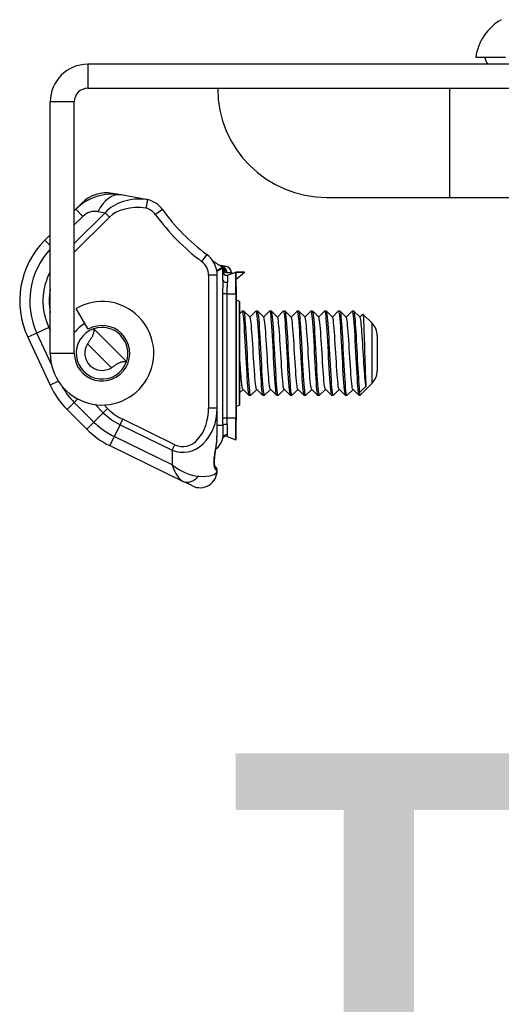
# Model space of a CAD drawing. Header units: inches. Extents: x 0 to 160, y -11 to 104.
# Tile 59 of 121: x 26.08 to 27.67, y 93.74 to 97. Entities that reach past the tile are written whole.
import ezdxf

# ---------------------------------------------------------------- set-up
doc = ezdxf.new("R2010")
doc.units = ezdxf.units.IN
doc.header["$LTSCALE"] = 9.614827
doc.header["$MEASUREMENT"] = 0
for name, color, linetype, lineweight in [('Symbols(ANSI)', 7, 'Continuous', 25), ('Visible Edges(ANSI)', 7, 'Continuous', 25), ('Visible Tangent Edges(ANSI)', 7, 'Continuous', 25)]:
    doc.layers.add(name, color=color, linetype=linetype, lineweight=lineweight)
doc.styles.add('Dimension-ANSI', font='arialbd.ttf')

# ---------------------------------------------------------------- blocks, each defined once
blk = doc.blocks.new('Datum Identifier21')
at = {"layer": 'Symbols(ANSI)', "color": 7, "linetype": 'Continuous', "lineweight": 25}
for p, q in [((2.9532, 9.96653), (2.9532, 10.06496)), ((2.9532, 9.96653), (2.9532, 10.02232)), ((2.9532, 10.02232), (2.9532, 9.83826))]:
    blk.add_line(p, q, dxfattribs=at)
at = {"layer": 'Symbols(ANSI)', "color": 7, "insert": (2.78468, 9.71424), "char_height": 0.12, "attachment_point": 7, "style": 'Dimension-ANSI'}
blk.add_mtext('TOP', dxfattribs=at)

msp = doc.modelspace()

# ---------------------------------------------------------------- linework, layer by layer
at = {"layer": 'Visible Edges(ANSI)'}
for p, q in [((27.686, 96.8751), (27.5876, 96.8751)), ((30.4863, 96.8524), (26.3029, 96.8524)), ((26.3029, 96.7728), (30.4863, 96.7728)), ((27.5008, 96.7728), (29.5802, 96.7728)), ((26.1785, 95.8958), (26.1785, 96.728)), ((26.258, 95.8958), (26.258, 96.728)), ((26.4132, 96.4198), (26.384, 96.4249)), ((26.4957, 96.4052), (26.4132, 96.4198)), ((27.0945, 96.4113), (27.5008, 96.4113)), ((27.5008, 96.4113), (29.5802, 96.4113)), ((26.2838, 96.3933), (26.2628, 96.3723)), ((26.2628, 96.3723), (26.258, 96.3676)), ((26.1785, 96.288), (26.1606, 96.2701)), ((26.7604, 96.1829), (26.7441, 96.1858)), ((26.7491, 96.1804), (26.7491, 96.1804)), ((26.7497, 96.1799), (26.7504, 96.1781)), ((26.7504, 96.1379), (26.7504, 96.1781)), ((26.7313, 95.7145), (26.7313, 96.1541)), ((26.7657, 96.1544), (26.7929, 96.1643)), ((26.7937, 96.1643), (26.7931, 96.1643)), ((26.8208, 96.1643), (26.7937, 96.1643)), ((26.7937, 96.0919), (26.7937, 96.1637)), ((26.8219, 96.1633), (26.7937, 96.1396)), ((26.8216, 96.1643), (26.8208, 96.1643)), ((26.7944, 96.117), (26.7937, 96.1171)), ((26.7949, 95.6752), (26.7949, 96.1164)), ((26.7937, 96.0919), (26.7937, 95.6819)), ((26.8055, 96.0673), (26.7949, 96.0718)), ((26.8059, 95.7248), (26.8059, 96.0668)), ((26.3039, 95.9753), (26.2642, 96.0442)), ((26.8059, 96.0276), (26.8134, 96.0351)), ((26.8195, 96.0353), (26.8138, 96.0353)), ((26.8199, 96.0351), (26.8399, 96.0151)), ((26.8394, 96.0156), (26.859, 96.0351)), ((26.865, 96.0353), (26.8594, 96.0353)), ((26.8654, 96.0351), (26.8854, 96.0151)), ((26.885, 96.0156), (26.9045, 96.0351)), ((26.9106, 96.0353), (26.9049, 96.0353)), ((26.911, 96.0351), (26.931, 96.0151)), ((26.9305, 96.0156), (26.9501, 96.0351)), ((26.9561, 96.0353), (26.9504, 96.0353)), ((26.9565, 96.0351), (26.9765, 96.0151)), ((26.9761, 96.0156), (26.9956, 96.0351)), ((27.0017, 96.0353), (26.996, 96.0353)), ((27.0021, 96.0351), (27.022, 96.0151)), ((27.0216, 96.0156), (27.0412, 96.0351)), ((27.0472, 96.0353), (27.0415, 96.0353)), ((27.0476, 96.0351), (27.0676, 96.0151)), ((27.0672, 96.0156), (27.0867, 96.0351)), ((27.0928, 96.0353), (27.0871, 96.0353)), ((27.0931, 96.0351), (27.1131, 96.0151)), ((27.1127, 96.0156), (27.1322, 96.0351)), ((27.1383, 96.0353), (27.1326, 96.0353)), ((27.1387, 96.0351), (27.1587, 96.0151)), ((27.1582, 96.0156), (27.1778, 96.0351)), ((27.1839, 96.0353), (27.1782, 96.0353)), ((27.1842, 96.0351), (27.2042, 96.0151)), ((27.2038, 96.0156), (27.2136, 96.0253)), ((27.2441, 95.995), (27.2138, 96.0253)), ((26.3223, 95.9766), (26.322, 95.9765)), ((27.2607, 95.9548), (27.2607, 95.8368)), ((26.1039, 95.9486), (26.1777, 95.7903)), ((26.4306, 95.8679), (26.4307, 95.8683)), ((27.2441, 95.7966), (27.2038, 95.7563)), ((26.8167, 95.776), (26.8059, 95.7653)), ((26.8362, 95.7565), (26.8162, 95.7765)), ((26.8423, 95.7563), (26.8366, 95.7563)), ((26.8622, 95.776), (26.8427, 95.7565)), ((26.8817, 95.7565), (26.8618, 95.7765)), ((26.8878, 95.7563), (26.8821, 95.7563)), ((26.9077, 95.776), (26.8882, 95.7565)), ((26.9273, 95.7565), (26.9073, 95.7765)), ((26.9334, 95.7563), (26.9277, 95.7563)), ((26.9533, 95.776), (26.9337, 95.7565)), ((26.9728, 95.7565), (26.9529, 95.7765)), ((26.9789, 95.7563), (26.9732, 95.7563)), ((26.9988, 95.776), (26.9793, 95.7565)), ((27.0184, 95.7565), (26.9984, 95.7765)), ((27.0245, 95.7563), (27.0188, 95.7563)), ((27.0444, 95.776), (27.0248, 95.7565)), ((27.0639, 95.7565), (27.0439, 95.7765)), ((27.07, 95.7563), (27.0643, 95.7563)), ((27.0899, 95.776), (27.0704, 95.7565)), ((27.1095, 95.7565), (27.0895, 95.7765)), ((27.1155, 95.7563), (27.1098, 95.7563)), ((27.1355, 95.776), (27.1159, 95.7565)), ((27.155, 95.7565), (27.135, 95.7765)), ((27.1611, 95.7563), (27.1554, 95.7563)), ((27.181, 95.776), (27.1615, 95.7565)), ((27.2006, 95.7565), (27.1806, 95.7765)), ((27.2038, 95.7563), (27.2009, 95.7563)), ((27.2237, 95.7852), (27.2038, 95.7667)), ((27.2038, 95.7563), (27.2038, 95.7667)), ((26.8055, 95.7243), (26.7949, 95.7198)), ((26.2344, 95.7094), (26.2993, 95.6445)), ((26.7313, 95.6354), (26.7313, 95.7145)), ((26.7937, 95.61), (26.7937, 95.6819)), ((26.7944, 95.6747), (26.7937, 95.6745)), ((26.7298, 95.6089), (26.7313, 95.6354)), ((26.7639, 95.6201), (26.7929, 95.6095)), ((26.3758, 95.5899), (26.6183, 95.4716)), ((26.7236, 95.5221), (26.7271, 95.5185)), ((26.7313, 95.5076), (26.7313, 95.5085)), ((26.6494, 95.4564), (26.6183, 95.4716))]:
    msp.add_line(p, q, dxfattribs=at)
at = {"layer": 'Visible Edges(ANSI)', "flags": 128}
for points in [[(26.5007, 96.4042), (26.5007, 96.404), (26.5006, 96.4038), (26.5006, 96.4034), (26.5005, 96.403), (26.5004, 96.4024), (26.5003, 96.4017), (26.5001, 96.4009), (26.4999, 96.4), (26.4998, 96.399), (26.4995, 96.398), (26.4993, 96.3968), (26.4991, 96.3956), (26.4988, 96.3942), (26.4986, 96.3928), (26.4983, 96.3914), (26.498, 96.3898), (26.4977, 96.3883), (26.4974, 96.3866), (26.4971, 96.3849), (26.4967, 96.3832), (26.4964, 96.3815), (26.496, 96.3798), (26.4957, 96.378), (26.4953, 96.3762)], [(26.5005, 96.4043), (26.5003, 96.4043), (26.5001, 96.4043), (26.4999, 96.4044), (26.4997, 96.4044), (26.4995, 96.4045), (26.4993, 96.4045), (26.4991, 96.4046), (26.4989, 96.4046), (26.4987, 96.4047), (26.4985, 96.4047), (26.4983, 96.4047), (26.4981, 96.4048), (26.4979, 96.4048), (26.4977, 96.4049), (26.4975, 96.4049), (26.4973, 96.4049), (26.4971, 96.405), (26.4969, 96.405), (26.4967, 96.405), (26.4965, 96.4051), (26.4963, 96.4051), (26.4961, 96.4052), (26.4959, 96.4052), (26.4957, 96.4052)], [(26.5005, 96.4043), (26.5005, 96.4042), (26.5005, 96.4042), (26.5005, 96.4042), (26.5006, 96.4042), (26.5006, 96.4042), (26.5006, 96.4042), (26.5006, 96.4042), (26.5006, 96.4042), (26.5006, 96.4042), (26.5006, 96.4042), (26.5007, 96.4042), (26.5007, 96.4042), (26.5007, 96.4042), (26.5007, 96.4042), (26.5007, 96.4042), (26.5007, 96.4042), (26.5007, 96.4042), (26.5007, 96.4042), (26.5007, 96.4042), (26.5007, 96.4042), (26.5007, 96.4042), (26.5007, 96.4042), (26.5007, 96.4042), (26.5007, 96.4042)], [(26.7497, 96.1799), (26.7497, 96.1799), (26.7497, 96.18), (26.7497, 96.18), (26.7496, 96.18), (26.7496, 96.18), (26.7496, 96.18), (26.7496, 96.1801), (26.7495, 96.1801), (26.7495, 96.1801), (26.7495, 96.1801), (26.7495, 96.1802), (26.7495, 96.1802), (26.7494, 96.1802), (26.7494, 96.1802), (26.7494, 96.1802), (26.7494, 96.1803), (26.7493, 96.1803), (26.7493, 96.1803), (26.7493, 96.1803), (26.7492, 96.1803), (26.7492, 96.1803), (26.7492, 96.1804), (26.7492, 96.1804), (26.7491, 96.1804)], [(26.8134, 96.0351), (26.8144, 96.0347), (26.8154, 96.0318), (26.8163, 96.0265), (26.8173, 96.0191), (26.8183, 96.0095), (26.8192, 95.998), (26.8202, 95.9847), (26.8211, 95.9697), (26.8221, 95.9533), (26.8231, 95.9359), (26.824, 95.9179), (26.825, 95.8994), (26.826, 95.8809), (26.8269, 95.8626), (26.8279, 95.845), (26.8289, 95.8282), (26.8298, 95.8127), (26.8308, 95.7987), (26.8318, 95.7864), (26.8327, 95.776), (26.8337, 95.7677), (26.8347, 95.7615), (26.8356, 95.7577), (26.8366, 95.7563)], [(26.8427, 95.7566), (26.8417, 95.757), (26.8407, 95.7599), (26.8398, 95.7651), (26.8388, 95.7725), (26.8378, 95.782), (26.8369, 95.7935), (26.8359, 95.8069), (26.8349, 95.8219), (26.834, 95.8383), (26.833, 95.8557), (26.832, 95.8738), (26.8311, 95.8922), (26.8301, 95.9107), (26.8291, 95.929), (26.8282, 95.9467), (26.8272, 95.9634), (26.8263, 95.9789), (26.8253, 95.9929), (26.8243, 96.0052), (26.8234, 96.0156), (26.8224, 96.024), (26.8214, 96.0302), (26.8205, 96.034), (26.8195, 96.0353)], [(26.8618, 95.7765), (26.8608, 95.7784), (26.8599, 95.782), (26.859, 95.7876), (26.8581, 95.7948), (26.8572, 95.8036), (26.8563, 95.8139), (26.8554, 95.8255), (26.8545, 95.8381), (26.8536, 95.8517), (26.8526, 95.866), (26.8517, 95.8808), (26.8508, 95.8958), (26.8499, 95.9108), (26.849, 95.9256), (26.8481, 95.9399), (26.8472, 95.9535), (26.8463, 95.9662), (26.8453, 95.9777), (26.8444, 95.988), (26.8435, 95.9968), (26.8426, 96.004), (26.8417, 96.0096), (26.8408, 96.0133), (26.8399, 96.0151)], [(26.859, 96.035), (26.8599, 96.0348), (26.8609, 96.032), (26.8619, 96.0268), (26.8628, 96.0192), (26.8638, 96.0095), (26.8648, 95.9978), (26.8657, 95.9845), (26.8667, 95.9696), (26.8677, 95.9533), (26.8686, 95.936), (26.8696, 95.9179), (26.8706, 95.8995), (26.8715, 95.881), (26.8725, 95.8627), (26.8734, 95.845), (26.8744, 95.8282), (26.8754, 95.8126), (26.8763, 95.7985), (26.8773, 95.7863), (26.8783, 95.776), (26.8792, 95.7677), (26.8802, 95.7617), (26.8812, 95.7579), (26.8821, 95.7565)], [(26.8882, 95.7568), (26.8872, 95.7572), (26.8863, 95.76), (26.8853, 95.765), (26.8843, 95.7723), (26.8834, 95.7818), (26.8824, 95.7934), (26.8814, 95.8069), (26.8805, 95.822), (26.8795, 95.8384), (26.8786, 95.8558), (26.8776, 95.8738), (26.8766, 95.8922), (26.8757, 95.9107), (26.8747, 95.929), (26.8737, 95.9466), (26.8728, 95.9633), (26.8718, 95.9787), (26.8708, 95.9928), (26.8699, 96.0052), (26.8689, 96.0158), (26.8679, 96.0243), (26.867, 96.0304), (26.866, 96.034), (26.865, 96.035)], [(26.9073, 95.7765), (26.9064, 95.7783), (26.9055, 95.7821), (26.9046, 95.7876), (26.9037, 95.7948), (26.9027, 95.8036), (26.9018, 95.8139), (26.9009, 95.8254), (26.9, 95.8382), (26.8991, 95.8518), (26.8982, 95.8661), (26.8973, 95.8808), (26.8964, 95.8958), (26.8954, 95.9108), (26.8945, 95.9256), (26.8936, 95.9399), (26.8927, 95.9535), (26.8918, 95.9662), (26.8909, 95.9777), (26.89, 95.988), (26.8891, 95.9968), (26.8881, 96.004), (26.8872, 96.0096), (26.8863, 96.0132), (26.8854, 96.0151)], [(26.9045, 96.0348), (26.9055, 96.0347), (26.9065, 96.0321), (26.9074, 96.0269), (26.9084, 96.0194), (26.9093, 96.0096), (26.9103, 95.9979), (26.9113, 95.9844), (26.9122, 95.9695), (26.9132, 95.9532), (26.9142, 95.936), (26.9151, 95.9179), (26.9161, 95.8995), (26.9171, 95.881), (26.918, 95.8628), (26.919, 95.8451), (26.92, 95.8283), (26.9209, 95.8127), (26.9219, 95.7985), (26.9228, 95.7861), (26.9238, 95.7758), (26.9248, 95.7676), (26.9257, 95.7617), (26.9267, 95.758), (26.9277, 95.7567)], [(26.9337, 95.757), (26.9328, 95.7572), (26.9318, 95.7598), (26.9308, 95.7648), (26.9299, 95.7721), (26.9289, 95.7818), (26.928, 95.7936), (26.927, 95.8071), (26.926, 95.8222), (26.9251, 95.8385), (26.9241, 95.8558), (26.9231, 95.8738), (26.9222, 95.8922), (26.9212, 95.9107), (26.9202, 95.9289), (26.9193, 95.9465), (26.9183, 95.9632), (26.9173, 95.9788), (26.9164, 95.9929), (26.9154, 96.0054), (26.9144, 96.016), (26.9135, 96.0243), (26.9125, 96.0302), (26.9116, 96.0337), (26.9106, 96.0348)], [(26.9529, 95.7765), (26.9519, 95.7783), (26.951, 95.7821), (26.9501, 95.7876), (26.9492, 95.7948), (26.9483, 95.8036), (26.9474, 95.8139), (26.9465, 95.8255), (26.9456, 95.8382), (26.9446, 95.8518), (26.9437, 95.866), (26.9428, 95.8808), (26.9419, 95.8958), (26.941, 95.9108), (26.9401, 95.9256), (26.9392, 95.9399), (26.9383, 95.9535), (26.9373, 95.9661), (26.9364, 95.9777), (26.9355, 95.988), (26.9346, 95.9968), (26.9337, 96.004), (26.9328, 96.0095), (26.9319, 96.0132), (26.931, 96.0151)], [(26.9501, 96.0346), (26.951, 96.0344), (26.952, 96.0318), (26.953, 96.0269), (26.9539, 96.0195), (26.9549, 96.0098), (26.9559, 95.998), (26.9568, 95.9845), (26.9578, 95.9694), (26.9587, 95.9531), (26.9597, 95.9358), (26.9607, 95.9178), (26.9616, 95.8994), (26.9626, 95.8809), (26.9636, 95.8627), (26.9645, 95.8452), (26.9655, 95.8284), (26.9665, 95.8128), (26.9674, 95.7987), (26.9684, 95.7862), (26.9694, 95.7756), (26.9703, 95.7673), (26.9713, 95.7614), (26.9723, 95.7579), (26.9732, 95.7568)], [(26.9793, 95.7569), (26.9783, 95.757), (26.9774, 95.7596), (26.9764, 95.7647), (26.9754, 95.7722), (26.9745, 95.7819), (26.9735, 95.7937), (26.9725, 95.8072), (26.9716, 95.8222), (26.9706, 95.8384), (26.9696, 95.8557), (26.9687, 95.8737), (26.9677, 95.8922), (26.9667, 95.9106), (26.9658, 95.9288), (26.9648, 95.9465), (26.9639, 95.9633), (26.9629, 95.9789), (26.9619, 95.9931), (26.961, 96.0055), (26.96, 96.0159), (26.959, 96.0241), (26.9581, 96.03), (26.9571, 96.0336), (26.9561, 96.0349)], [(26.9984, 95.7765), (26.9975, 95.7784), (26.9966, 95.7821), (26.9957, 95.7876), (26.9947, 95.7948), (26.9938, 95.8036), (26.9929, 95.8139), (26.992, 95.8255), (26.9911, 95.8382), (26.9902, 95.8517), (26.9893, 95.866), (26.9884, 95.8808), (26.9874, 95.8958), (26.9865, 95.9108), (26.9856, 95.9256), (26.9847, 95.9399), (26.9838, 95.9534), (26.9829, 95.9661), (26.982, 95.9777), (26.9811, 95.988), (26.9801, 95.9968), (26.9792, 96.004), (26.9783, 96.0095), (26.9774, 96.0132), (26.9765, 96.0151)], [(26.9956, 96.0348), (26.9966, 96.0344), (26.9975, 96.0316), (26.9985, 96.0266), (26.9995, 96.0193), (27.0004, 96.0098), (27.0014, 95.9982), (27.0024, 95.9847), (27.0033, 95.9696), (27.0043, 95.9532), (27.0053, 95.9358), (27.0062, 95.9178), (27.0072, 95.8994), (27.0082, 95.8809), (27.0091, 95.8626), (27.0101, 95.845), (27.011, 95.8283), (27.012, 95.8129), (27.013, 95.7988), (27.0139, 95.7864), (27.0149, 95.7758), (27.0159, 95.7674), (27.0168, 95.7612), (27.0178, 95.7576), (27.0188, 95.7566)], [(27.0248, 95.7566), (27.0239, 95.7568), (27.0229, 95.7596), (27.0219, 95.7648), (27.021, 95.7724), (27.02, 95.7821), (27.019, 95.7938), (27.0181, 95.8072), (27.0171, 95.8221), (27.0161, 95.8383), (27.0152, 95.8556), (27.0142, 95.8737), (27.0133, 95.8921), (27.0123, 95.9106), (27.0113, 95.9289), (27.0104, 95.9466), (27.0094, 95.9634), (27.0084, 95.979), (27.0075, 95.9931), (27.0065, 96.0054), (27.0055, 96.0157), (27.0046, 96.0239), (27.0036, 96.0299), (27.0026, 96.0337), (27.0017, 96.0351)], [(27.0439, 95.7765), (27.043, 95.7784), (27.0421, 95.7821), (27.0412, 95.7876), (27.0403, 95.7948), (27.0394, 95.8036), (27.0385, 95.8139), (27.0376, 95.8255), (27.0366, 95.8381), (27.0357, 95.8517), (27.0348, 95.866), (27.0339, 95.8808), (27.033, 95.8958), (27.0321, 95.9108), (27.0312, 95.9256), (27.0303, 95.9399), (27.0293, 95.9534), (27.0284, 95.9661), (27.0275, 95.9777), (27.0266, 95.988), (27.0257, 95.9968), (27.0248, 96.004), (27.0239, 96.0095), (27.023, 96.0133), (27.022, 96.0151)], [(27.0412, 96.035), (27.0421, 96.0346), (27.0431, 96.0317), (27.044, 96.0265), (27.045, 96.0191), (27.046, 96.0096), (27.0469, 95.9981), (27.0479, 95.9847), (27.0489, 95.9697), (27.0498, 95.9533), (27.0508, 95.9359), (27.0518, 95.9178), (27.0527, 95.8994), (27.0537, 95.8809), (27.0547, 95.8626), (27.0556, 95.8449), (27.0566, 95.8282), (27.0576, 95.8127), (27.0585, 95.7988), (27.0595, 95.7865), (27.0604, 95.776), (27.0614, 95.7676), (27.0624, 95.7614), (27.0633, 95.7576), (27.0643, 95.7563)], [(27.0704, 95.7566), (27.0694, 95.757), (27.0684, 95.7599), (27.0675, 95.7651), (27.0665, 95.7725), (27.0656, 95.782), (27.0646, 95.7935), (27.0636, 95.8069), (27.0627, 95.8219), (27.0617, 95.8383), (27.0607, 95.8557), (27.0598, 95.8738), (27.0588, 95.8922), (27.0578, 95.9107), (27.0569, 95.929), (27.0559, 95.9467), (27.0549, 95.9634), (27.054, 95.9789), (27.053, 95.9929), (27.052, 96.0051), (27.0511, 96.0156), (27.0501, 96.0239), (27.0492, 96.0301), (27.0482, 96.034), (27.0472, 96.0353)], [(27.0895, 95.7765), (27.0886, 95.7784), (27.0877, 95.782), (27.0867, 95.7876), (27.0858, 95.7948), (27.0849, 95.8036), (27.084, 95.8139), (27.0831, 95.8255), (27.0822, 95.8381), (27.0813, 95.8517), (27.0804, 95.866), (27.0794, 95.8808), (27.0785, 95.8958), (27.0776, 95.9108), (27.0767, 95.9256), (27.0758, 95.9399), (27.0749, 95.9535), (27.074, 95.9662), (27.0731, 95.9777), (27.0722, 95.988), (27.0712, 95.9968), (27.0703, 96.004), (27.0694, 96.0096), (27.0685, 96.0133), (27.0676, 96.0151)], [(27.0867, 96.0351), (27.0877, 96.0348), (27.0886, 96.032), (27.0896, 96.0267), (27.0906, 96.0191), (27.0915, 96.0094), (27.0925, 95.9979), (27.0935, 95.9845), (27.0944, 95.9696), (27.0954, 95.9533), (27.0963, 95.936), (27.0973, 95.9179), (27.0983, 95.8995), (27.0992, 95.8809), (27.1002, 95.8627), (27.1012, 95.845), (27.1021, 95.8282), (27.1031, 95.8126), (27.1041, 95.7986), (27.105, 95.7863), (27.106, 95.776), (27.107, 95.7677), (27.1079, 95.7616), (27.1089, 95.7578), (27.1098, 95.7564)], [(27.1159, 95.7568), (27.115, 95.7572), (27.114, 95.76), (27.113, 95.7651), (27.1121, 95.7724), (27.1111, 95.7819), (27.1101, 95.7934), (27.1092, 95.8069), (27.1082, 95.822), (27.1072, 95.8384), (27.1063, 95.8558), (27.1053, 95.8738), (27.1043, 95.8923), (27.1034, 95.9107), (27.1024, 95.929), (27.1015, 95.9466), (27.1005, 95.9633), (27.0995, 95.9788), (27.0986, 95.9928), (27.0976, 96.0052), (27.0966, 96.0158), (27.0957, 96.0242), (27.0947, 96.0304), (27.0937, 96.034), (27.0928, 96.0351)], [(27.135, 95.7765), (27.1341, 95.7783), (27.1332, 95.7821), (27.1323, 95.7876), (27.1314, 95.7948), (27.1305, 95.8036), (27.1296, 95.8139), (27.1286, 95.8254), (27.1277, 95.8382), (27.1268, 95.8518), (27.1259, 95.8661), (27.125, 95.8808), (27.1241, 95.8958), (27.1232, 95.9108), (27.1223, 95.9256), (27.1213, 95.9399), (27.1204, 95.9535), (27.1195, 95.9662), (27.1186, 95.9777), (27.1177, 95.988), (27.1168, 95.9968), (27.1159, 96.004), (27.115, 96.0096), (27.114, 96.0132), (27.1131, 96.0151)], [(27.1322, 96.0348), (27.1332, 96.0347), (27.1342, 96.0321), (27.1351, 96.0269), (27.1361, 96.0193), (27.1371, 96.0096), (27.138, 95.9979), (27.139, 95.9844), (27.14, 95.9695), (27.1409, 95.9532), (27.1419, 95.936), (27.1429, 95.9179), (27.1438, 95.8995), (27.1448, 95.881), (27.1457, 95.8628), (27.1467, 95.8451), (27.1477, 95.8283), (27.1486, 95.8126), (27.1496, 95.7985), (27.1506, 95.7861), (27.1515, 95.7758), (27.1525, 95.7676), (27.1535, 95.7617), (27.1544, 95.758), (27.1554, 95.7567)], [(27.1615, 95.757), (27.1605, 95.7573), (27.1595, 95.7599), (27.1586, 95.7649), (27.1576, 95.7722), (27.1566, 95.7818), (27.1557, 95.7935), (27.1547, 95.807), (27.1537, 95.8221), (27.1528, 95.8385), (27.1518, 95.8558), (27.1509, 95.8738), (27.1499, 95.8922), (27.1489, 95.9107), (27.148, 95.9289), (27.147, 95.9465), (27.146, 95.9632), (27.1451, 95.9787), (27.1441, 95.9929), (27.1431, 96.0054), (27.1422, 96.0159), (27.1412, 96.0243), (27.1402, 96.0303), (27.1393, 96.0338), (27.1383, 96.0349)], [(27.1806, 95.7765), (27.1797, 95.7783), (27.1787, 95.7821), (27.1778, 95.7876), (27.1769, 95.7948), (27.176, 95.8036), (27.1751, 95.8139), (27.1742, 95.8255), (27.1733, 95.8382), (27.1724, 95.8518), (27.1715, 95.866), (27.1705, 95.8808), (27.1696, 95.8958), (27.1687, 95.9108), (27.1678, 95.9256), (27.1669, 95.9399), (27.166, 95.9535), (27.1651, 95.9661), (27.1642, 95.9777), (27.1632, 95.988), (27.1623, 95.9968), (27.1614, 96.004), (27.1605, 96.0095), (27.1596, 96.0132), (27.1587, 96.0151)], [(27.1778, 96.0346), (27.1788, 96.0344), (27.1797, 96.0319), (27.1807, 96.0269), (27.1816, 96.0195), (27.1826, 96.0098), (27.1836, 95.998), (27.1845, 95.9845), (27.1855, 95.9694), (27.1865, 95.9531), (27.1874, 95.9358), (27.1884, 95.9179), (27.1894, 95.8994), (27.1903, 95.8809), (27.1913, 95.8628), (27.1923, 95.8452), (27.1932, 95.8284), (27.1942, 95.8128), (27.1952, 95.7986), (27.1961, 95.7861), (27.1971, 95.7756), (27.198, 95.7673), (27.199, 95.7614), (27.2, 95.7578), (27.2009, 95.7566)], [(27.2038, 95.7667), (27.203, 95.7737), (27.2022, 95.7823), (27.2013, 95.7924), (27.2005, 95.8038), (27.1997, 95.8164), (27.1988, 95.8299), (27.198, 95.8443), (27.1972, 95.8594), (27.1963, 95.875), (27.1955, 95.8909), (27.1947, 95.9069), (27.1938, 95.9226), (27.193, 95.9381), (27.1922, 95.953), (27.1913, 95.9671), (27.1905, 95.9804), (27.1897, 95.9926), (27.1888, 96.0035), (27.188, 96.013), (27.1872, 96.0208), (27.1864, 96.0269), (27.1855, 96.0313), (27.1847, 96.0339), (27.1839, 96.0348)], [(27.2237, 95.7852), (27.2229, 95.7909), (27.2221, 95.798), (27.2213, 95.8063), (27.2205, 95.8158), (27.2197, 95.8263), (27.2189, 95.8376), (27.218, 95.8496), (27.2172, 95.8622), (27.2164, 95.8753), (27.2156, 95.8886), (27.2148, 95.902), (27.214, 95.9153), (27.2132, 95.9284), (27.2124, 95.9411), (27.2115, 95.9532), (27.2107, 95.9645), (27.2099, 95.9751), (27.2091, 95.9846), (27.2083, 95.993), (27.2075, 96.0002), (27.2067, 96.006), (27.2059, 96.0105), (27.205, 96.0135), (27.2042, 96.0151)], [(27.2136, 96.0253), (27.214, 96.0249), (27.2144, 96.0229), (27.2148, 96.0192), (27.2152, 96.0139), (27.2156, 96.0072), (27.216, 95.999), (27.2164, 95.9895), (27.2169, 95.9787), (27.2173, 95.9669), (27.2177, 95.9542), (27.2181, 95.9408), (27.2185, 95.9268), (27.219, 95.9124), (27.2194, 95.8978), (27.2198, 95.8833), (27.2203, 95.869), (27.2207, 95.8551), (27.2211, 95.8418), (27.2215, 95.8294), (27.222, 95.8179), (27.2224, 95.8076), (27.2229, 95.7986), (27.2233, 95.7911), (27.2237, 95.7852)], [(26.322, 95.9765), (26.3223, 95.9746), (26.3224, 95.9727), (26.3225, 95.9708), (26.3225, 95.9688), (26.3223, 95.9669), (26.322, 95.9649), (26.3216, 95.9629), (26.3211, 95.9608), (26.3204, 95.9588), (26.3197, 95.9567), (26.3188, 95.9547), (26.3179, 95.9526), (26.3168, 95.9505), (26.3157, 95.9484), (26.3145, 95.9463), (26.3132, 95.9442), (26.3119, 95.942), (26.3106, 95.9399), (26.3092, 95.9377), (26.3078, 95.9355), (26.3064, 95.9334), (26.305, 95.9312), (26.3035, 95.929), (26.302, 95.9267)], [(26.8162, 95.7765), (26.8158, 95.7772), (26.8154, 95.7782), (26.8149, 95.7797), (26.8145, 95.7816), (26.8141, 95.7838), (26.8136, 95.7865), (26.8132, 95.7896), (26.8128, 95.793), (26.8123, 95.7968), (26.8119, 95.801), (26.8115, 95.8055), (26.8111, 95.8103), (26.8106, 95.8154), (26.8102, 95.8208), (26.8098, 95.8264), (26.8093, 95.8323), (26.8089, 95.8384), (26.8085, 95.8447), (26.808, 95.8512), (26.8076, 95.8579), (26.8072, 95.8647), (26.8067, 95.8716), (26.8063, 95.8785), (26.8059, 95.8856)], [(26.3808, 95.848), (26.383, 95.8495), (26.3853, 95.8509), (26.3874, 95.8523), (26.3896, 95.8537), (26.3918, 95.8551), (26.3939, 95.8565), (26.3961, 95.8579), (26.3982, 95.8592), (26.4003, 95.8605), (26.4024, 95.8617), (26.4045, 95.8628), (26.4066, 95.8638), (26.4087, 95.8648), (26.4108, 95.8657), (26.4128, 95.8664), (26.4149, 95.867), (26.4169, 95.8676), (26.4189, 95.868), (26.4209, 95.8682), (26.4229, 95.8684), (26.4249, 95.8685), (26.4268, 95.8684), (26.4287, 95.8682), (26.4306, 95.8679)], [(26.7298, 95.6089), (26.7277, 95.5932), (26.7253, 95.5783), (26.7232, 95.5644), (26.7218, 95.5518), (26.7213, 95.5407), (26.7217, 95.5314), (26.7228, 95.5246), (26.7234, 95.5225), (26.7238, 95.5216)]]:
    msp.add_lwpolyline(points, dxfattribs=at)
at = {"layer": 'Visible Edges(ANSI)'}
for centre, radius, start, end in [((27.7567, 96.8515), 0.1708, 119.7291, 172.0587), ((27.673, 96.8865), 0.0569, 191.537, 216.8699), ((26.3029, 96.728), 0.1244, 90, 180), ((26.3029, 96.728), 0.0448, 90, 180), ((27.0945, 96.7728), 0.3615, 180, 270), ((26.3836, 96.2516), 0.1708, 80, 135), ((26.3643, 96.3128), 0.1139, 80, 135), ((26.4809, 96.3211), 0.0854, 35.868, 76.75), ((27.1037, 96.7714), 0.6832, 215.868, 233.4375), ((26.3619, 96.0689), 0.2847, 135, 205), ((26.6459, 96.1541), 0.0854, 0, 53.4375), ((27.1112, 96.7598), 0.6832, 234.7177, 238.0003), ((26.748, 96.2082), 0.0228, 236.6403, 260), ((26.7564, 96.1604), 0.0228, 7.7465, 80), ((26.7618, 96.1651), 0.0114, 180, 290), ((26.7903, 96.1651), 0.0114, 187.7465, 208.3344), ((26.7931, 96.1637), 0.000569, 0, 110), ((26.8216, 96.1637), 0.000569, 310, 90), ((26.7943, 96.1164), 0.000569, 0, 80), ((26.3499, 95.8958), 0.1714, 180, 120), ((26.8053, 96.0668), 0.000569, 0, 67.3194), ((26.3499, 95.8958), 0.0918, 180, 120), ((27.2038, 95.9548), 0.0569, 0, 45), ((26.3499, 95.8958), 0.0854, 109.0586, 340.9414), ((26.3499, 95.8958), 0.0854, 341.1774, 108.8226), ((26.3499, 95.8958), 0.0569, 147.1134, 302.8866), ((27.2038, 95.8368), 0.0569, 315, 0), ((26.4357, 95.9106), 0.2847, 205, 225), ((26.8053, 95.7248), 0.000569, 292.6806, 0), ((26.7943, 95.6752), 0.000569, 280, 0), ((26.5005, 95.8458), 0.2847, 225, 244), ((26.6935, 95.625), 0.0569, 303.9119, 351.4163), ((26.76, 95.6094), 0.0114, 70, 166.7969), ((26.7931, 95.61), 0.000569, 250, 0), ((26.6744, 95.5076), 0.0569, 244, 0), ((26.7171, 95.5085), 0.0142, 0, 45)]:
    msp.add_arc(centre, radius, start, end, dxfattribs=at)
at = {"layer": 'Visible Tangent Edges(ANSI)'}
for p, q in [((26.3029, 96.8524), (26.3029, 96.7728)), ((27.5008, 96.7728), (27.5008, 96.4113)), ((26.258, 96.728), (26.1785, 96.728)), ((26.3836, 96.4224), (26.384, 96.4249)), ((26.2856, 96.3915), (26.2838, 96.3933)), ((26.3599, 96.3605), (26.258, 96.2586)), ((26.258, 96.3204), (26.2864, 96.3488)), ((26.258, 96.2301), (26.3741, 96.3462)), ((26.2864, 96.3488), (26.2628, 96.3723)), ((26.3365, 96.3646), (26.3599, 96.3605)), ((26.3599, 96.3605), (26.3741, 96.3462)), ((26.5501, 96.3712), (26.527, 96.3545)), ((26.1785, 96.2522), (26.1606, 96.2701)), ((26.6968, 96.2227), (26.6798, 96.1999)), ((26.7443, 96.1856), (26.7441, 96.1858)), ((26.7596, 96.1829), (26.7443, 96.1856)), ((26.7596, 96.1829), (26.7485, 96.1829)), ((26.7504, 96.1781), (26.7504, 96.1781)), ((26.7597, 96.1829), (26.7596, 96.1829)), ((26.7604, 96.1829), (26.7597, 96.1829)), ((26.7313, 96.1541), (26.7028, 96.1541)), ((26.7028, 96.1541), (26.7028, 95.7145)), ((26.7504, 96.1671), (26.7511, 96.1666)), ((26.7511, 96.1651), (26.7504, 96.1651)), ((26.7511, 96.1666), (26.7535, 96.1651)), ((26.7511, 96.1651), (26.7511, 96.1666)), ((26.7511, 96.1651), (26.7535, 96.1651)), ((26.7535, 96.1651), (26.7579, 96.1641)), ((26.7638, 96.1635), (26.7782, 96.1635)), ((26.7657, 96.1544), (26.7657, 96.1311)), ((26.7782, 96.1635), (26.7783, 96.1635)), ((26.7783, 96.1635), (26.779, 96.1635)), ((26.7929, 96.0919), (26.7929, 96.1643)), ((26.794, 96.1633), (26.7937, 96.1633)), ((26.794, 96.1633), (26.7937, 96.163)), ((26.8212, 96.1633), (26.7937, 96.1402)), ((26.8212, 96.1633), (26.794, 96.1633)), ((26.8212, 96.1633), (26.8219, 96.1633)), ((26.7944, 95.6747), (26.7944, 96.117)), ((26.7489, 96.0919), (26.7489, 95.6819)), ((26.7639, 96.0919), (26.7489, 96.0919)), ((26.7639, 95.6819), (26.7639, 96.0919)), ((26.7639, 96.0919), (26.7929, 96.0919)), ((26.7937, 96.0919), (26.7929, 96.0919)), ((26.7929, 96.0919), (26.7929, 95.6819)), ((26.8055, 95.7243), (26.8055, 96.0673)), ((26.1737, 95.9811), (26.1785, 95.9833)), ((27.2441, 95.7966), (27.2441, 95.995)), ((26.1341, 95.9627), (26.1039, 95.9486)), ((26.1737, 95.9811), (26.1341, 95.9627)), ((26.1825, 95.8588), (26.1341, 95.9627)), ((26.1737, 95.9811), (26.1785, 95.9709)), ((26.4307, 95.8683), (26.3223, 95.9766)), ((26.302, 95.9267), (26.3808, 95.848)), ((26.1785, 95.8958), (26.258, 95.8958)), ((26.2056, 95.8033), (26.1777, 95.7903)), ((26.258, 95.7329), (26.2344, 95.7094)), ((26.2695, 95.7445), (26.258, 95.7329)), ((26.3228, 95.6681), (26.258, 95.7329)), ((26.3267, 95.726), (26.3538, 95.699)), ((26.368, 95.7132), (26.3566, 95.7246)), ((26.3538, 95.699), (26.3228, 95.6681)), ((26.3538, 95.699), (26.368, 95.7132)), ((26.7313, 95.7145), (26.7028, 95.7145)), ((26.3228, 95.6681), (26.2993, 95.6445)), ((26.4095, 95.6592), (26.3904, 95.6199)), ((26.4095, 95.6592), (26.4184, 95.6773)), ((26.4095, 95.6592), (26.5821, 95.575)), ((26.591, 95.5931), (26.4184, 95.6773)), ((26.7496, 95.6566), (26.7313, 95.6566)), ((26.7489, 95.6819), (26.7639, 95.6819)), ((26.7639, 95.6819), (26.7929, 95.6819)), ((26.7937, 95.6819), (26.7929, 95.6819)), ((26.7929, 95.6095), (26.7929, 95.6819)), ((26.3904, 95.6199), (26.3758, 95.5899)), ((26.5821, 95.5264), (26.3904, 95.6199)), ((26.5821, 95.575), (26.591, 95.5931)), ((26.7297, 95.6089), (26.7298, 95.6089)), ((26.5821, 95.575), (26.5821, 95.5264))]:
    msp.add_line(p, q, dxfattribs=at)
at = {"layer": 'Visible Tangent Edges(ANSI)', "flags": 128}
for points in [[(26.7491, 96.1804), (26.7491, 96.1804), (26.749, 96.1803), (26.7488, 96.1802), (26.7485, 96.18), (26.7482, 96.1798), (26.7478, 96.1796), (26.7473, 96.1793), (26.7468, 96.179), (26.7461, 96.1786), (26.7455, 96.1782), (26.7447, 96.1778), (26.7439, 96.1773), (26.743, 96.1768), (26.7421, 96.1763), (26.7411, 96.1757), (26.74, 96.1751), (26.7389, 96.1745), (26.7378, 96.1738), (26.7366, 96.1731), (26.7353, 96.1724), (26.734, 96.1717), (26.7327, 96.1709), (26.7313, 96.1701), (26.7299, 96.1693)], [(26.7302, 96.1676), (26.7317, 96.1683), (26.7331, 96.1691), (26.7345, 96.1698), (26.7359, 96.1705), (26.7372, 96.1712), (26.7385, 96.1719), (26.7397, 96.1725), (26.7408, 96.1731), (26.7419, 96.1737), (26.743, 96.1742), (26.744, 96.1747), (26.7449, 96.1752), (26.7457, 96.1757), (26.7465, 96.1761), (26.7472, 96.1765), (26.7479, 96.1768), (26.7485, 96.1771), (26.749, 96.1774), (26.7494, 96.1776), (26.7498, 96.1778), (26.75, 96.1779), (26.7502, 96.178), (26.7504, 96.1781), (26.7504, 96.1781)], [(26.7474, 96.1815), (26.7474, 96.1815), (26.7474, 96.1815), (26.7475, 96.1815), (26.7475, 96.1815), (26.7475, 96.1815), (26.7475, 96.1815), (26.7475, 96.1815), (26.7475, 96.1815), (26.7475, 96.1816), (26.7476, 96.1816), (26.7476, 96.1816), (26.7476, 96.1817), (26.7476, 96.1817), (26.7476, 96.1817), (26.7476, 96.1818), (26.7476, 96.1818), (26.7477, 96.1819), (26.7477, 96.1819), (26.7477, 96.182), (26.7477, 96.182), (26.7477, 96.1821), (26.7477, 96.1821), (26.7478, 96.1822), (26.7478, 96.1823)], [(26.7478, 96.1823), (26.7478, 96.1823), (26.7478, 96.1823), (26.7478, 96.1824), (26.7478, 96.1824), (26.7478, 96.1824), (26.7479, 96.1825), (26.7479, 96.1825), (26.7479, 96.1825), (26.7479, 96.1826), (26.748, 96.1826), (26.748, 96.1826), (26.748, 96.1826), (26.748, 96.1827), (26.7481, 96.1827), (26.7481, 96.1827), (26.7481, 96.1827), (26.7482, 96.1828), (26.7482, 96.1828), (26.7483, 96.1828), (26.7483, 96.1828), (26.7483, 96.1828), (26.7484, 96.1828), (26.7484, 96.1829), (26.7485, 96.1829)], [(26.7504, 96.1781), (26.7504, 96.1782), (26.7504, 96.1783), (26.7504, 96.1784), (26.7504, 96.1785), (26.7504, 96.1785), (26.7504, 96.1786), (26.7503, 96.1787), (26.7503, 96.1788), (26.7503, 96.1788), (26.7503, 96.1789), (26.7503, 96.179), (26.7502, 96.1791), (26.7502, 96.1792), (26.7502, 96.1792), (26.7501, 96.1793), (26.7501, 96.1794), (26.7501, 96.1794), (26.75, 96.1795), (26.75, 96.1796), (26.7499, 96.1797), (26.7499, 96.1797), (26.7498, 96.1798), (26.7498, 96.1798), (26.7497, 96.1799)], [(26.7579, 96.1641), (26.7582, 96.1641), (26.7584, 96.164), (26.7587, 96.164), (26.7589, 96.1639), (26.7592, 96.1639), (26.7594, 96.1638), (26.7596, 96.1638), (26.7599, 96.1638), (26.7601, 96.1637), (26.7604, 96.1637), (26.7606, 96.1637), (26.7609, 96.1637), (26.7611, 96.1636), (26.7613, 96.1636), (26.7616, 96.1636), (26.7618, 96.1636), (26.7621, 96.1636), (26.7623, 96.1636), (26.7626, 96.1635), (26.7628, 96.1635), (26.763, 96.1635), (26.7633, 96.1635), (26.7635, 96.1635), (26.7638, 96.1635)], [(26.7504, 96.1379), (26.7504, 96.1362), (26.7504, 96.1346), (26.7503, 96.1329), (26.7503, 96.1311), (26.7502, 96.1294), (26.7501, 96.1275), (26.75, 96.1257), (26.7499, 96.1238), (26.7498, 96.122), (26.7498, 96.1201), (26.7497, 96.1181), (26.7496, 96.1162), (26.7495, 96.1142), (26.7494, 96.1123), (26.7493, 96.1103), (26.7492, 96.1082), (26.7491, 96.1062), (26.7491, 96.1042), (26.749, 96.1021), (26.749, 96.1001), (26.7489, 96.098), (26.7489, 96.096), (26.7489, 96.0939), (26.7489, 96.0919)], [(26.7639, 96.0919), (26.7639, 96.0936), (26.7639, 96.0954), (26.7639, 96.0971), (26.764, 96.0989), (26.764, 96.1006), (26.7641, 96.1024), (26.7642, 96.1041), (26.7643, 96.1058), (26.7644, 96.1076), (26.7645, 96.1093), (26.7646, 96.1109), (26.7647, 96.1126), (26.7648, 96.1143), (26.7649, 96.1159), (26.765, 96.1175), (26.7651, 96.1192), (26.7652, 96.1208), (26.7653, 96.1223), (26.7654, 96.1239), (26.7655, 96.1254), (26.7656, 96.1269), (26.7656, 96.1283), (26.7657, 96.1298), (26.7657, 96.1311)], [(26.7489, 95.6819), (26.7489, 95.6808), (26.7489, 95.6798), (26.7489, 95.6787), (26.7489, 95.6776), (26.7489, 95.6766), (26.7489, 95.6755), (26.749, 95.6744), (26.749, 95.6734), (26.749, 95.6723), (26.749, 95.6712), (26.7491, 95.6702), (26.7491, 95.6691), (26.7491, 95.6681), (26.7492, 95.667), (26.7492, 95.6659), (26.7492, 95.6649), (26.7493, 95.6638), (26.7493, 95.6628), (26.7494, 95.6618), (26.7494, 95.6607), (26.7495, 95.6597), (26.7495, 95.6587), (26.7496, 95.6577), (26.7496, 95.6566)], [(26.7496, 95.6566), (26.7497, 95.6544), (26.7498, 95.6522), (26.7499, 95.65), (26.75, 95.6478), (26.75, 95.6457), (26.7501, 95.6436), (26.7501, 95.6415), (26.7502, 95.6395), (26.7502, 95.6376), (26.7502, 95.6356), (26.7502, 95.6338), (26.7502, 95.632), (26.7502, 95.6303), (26.7502, 95.6286), (26.7502, 95.627), (26.7502, 95.6255), (26.7502, 95.6241), (26.7502, 95.6227), (26.7501, 95.6215), (26.7501, 95.6203), (26.75, 95.6192), (26.75, 95.6182), (26.7499, 95.6173), (26.7498, 95.6165)], [(26.7647, 95.6604), (26.7647, 95.6612), (26.7646, 95.6621), (26.7645, 95.663), (26.7645, 95.6638), (26.7644, 95.6647), (26.7644, 95.6656), (26.7643, 95.6665), (26.7643, 95.6674), (26.7642, 95.6683), (26.7642, 95.6692), (26.7642, 95.6701), (26.7641, 95.671), (26.7641, 95.6719), (26.764, 95.6728), (26.764, 95.6737), (26.764, 95.6746), (26.764, 95.6755), (26.7639, 95.6764), (26.7639, 95.6774), (26.7639, 95.6783), (26.7639, 95.6792), (26.7639, 95.6801), (26.7639, 95.681), (26.7639, 95.6819)], [(26.7649, 95.6246), (26.765, 95.6254), (26.7652, 95.6263), (26.7652, 95.6273), (26.7653, 95.6283), (26.7654, 95.6294), (26.7654, 95.6306), (26.7654, 95.6318), (26.7655, 95.6331), (26.7655, 95.6345), (26.7655, 95.6359), (26.7655, 95.6373), (26.7655, 95.6388), (26.7655, 95.6404), (26.7655, 95.642), (26.7654, 95.6437), (26.7654, 95.6454), (26.7654, 95.6471), (26.7653, 95.6489), (26.7652, 95.6507), (26.7652, 95.6526), (26.7651, 95.6545), (26.765, 95.6564), (26.7649, 95.6584), (26.7647, 95.6604)], [(26.7639, 95.6201), (26.7639, 95.6201), (26.7639, 95.6201), (26.7639, 95.6201), (26.7639, 95.6202), (26.7639, 95.6203), (26.764, 95.6204), (26.764, 95.6205), (26.764, 95.6206), (26.764, 95.6207), (26.7641, 95.6209), (26.7641, 95.621), (26.7642, 95.6212), (26.7642, 95.6214), (26.7643, 95.6216), (26.7643, 95.6219), (26.7644, 95.6221), (26.7645, 95.6224), (26.7645, 95.6226), (26.7646, 95.6229), (26.7646, 95.6232), (26.7647, 95.6236), (26.7648, 95.6239), (26.7648, 95.6243), (26.7649, 95.6246)], [(26.7297, 95.6089), (26.7289, 95.6032), (26.7281, 95.5975), (26.7272, 95.5918), (26.7262, 95.5863), (26.7253, 95.5808), (26.7243, 95.5754), (26.7234, 95.5701), (26.7226, 95.5649), (26.7218, 95.5598), (26.7212, 95.5549), (26.7206, 95.5502), (26.7202, 95.5456), (26.72, 95.5412), (26.7199, 95.537), (26.7199, 95.533), (26.7201, 95.5292), (26.7204, 95.5257), (26.7209, 95.5224), (26.7215, 95.5194), (26.7223, 95.5167), (26.7232, 95.5144), (26.7242, 95.5125), (26.7252, 95.511), (26.7264, 95.51)]]:
    msp.add_lwpolyline(points, dxfattribs=at)
at = {"layer": 'Visible Tangent Edges(ANSI)'}
for centre, radius, start, end in [((26.4809, 96.3211), 0.0569, 35.868, 75.3066), ((26.3266, 96.3085), 0.0569, 80, 135), ((27.1037, 96.7714), 0.7116, 215.868, 233.4375), ((26.3619, 96.0689), 0.2513, 136.8641, 205), ((26.6459, 96.1541), 0.0569, 0, 53.4375), ((27.1072, 96.7373), 0.6604, 236.6663, 237.096), ((26.3619, 96.0689), 0.2076, 152.053, 205), ((26.3619, 96.0689), 0.1875, 168.0225, 191.9775), ((26.3499, 95.8958), 0.1139, 120, 143.7505), ((26.4357, 95.9106), 0.2513, 208.843, 225), ((26.5005, 95.8458), 0.2076, 225, 244), ((26.5005, 95.8458), 0.1875, 225, 244), ((26.5005, 95.8458), 0.2513, 225, 244)]:
    msp.add_arc(centre, radius, start, end, dxfattribs=at)
for centre, major_axis, ratio, start_param, end_param in [((26.3935, 96.3076), (0.0198, 0.1121), 0.633687, 0, 1.153183), ((26.4894, 96.2907), (-0.1505, 0.0265), 0.745173, 4.768484, 5.865572), ((26.4894, 96.2907), (-0.1327, 0.0234), 0.633687, 4.779266, 5.865572), ((26.7483, 96.208), (-0.0125, -0.019), 0.999543, 0, 0.407415), ((26.7524, 96.2053), (-0.0124, -0.0191), 0.999527, 0, 0.39992), ((26.7543, 96.2041), (-0.0123, -0.0192), 0.997435, 0, 0.280258), ((26.7412, 96.1605), (0, 0.0228), 0.99763, 4.847356, 5.991267), ((26.7353, 96.1622), (0.0121, 0.0193), 0.996321, 5.355853, 6.146163), ((26.7557, 96.1605), (0, 0.0228), 0.99763, 4.847356, 6.108246), ((26.7558, 96.1605), (0.0003, 0.0228), 0.997622, 4.859281, 6.12021), ((26.7308, 96.1651), (-0.0123, -0.0192), 0.996666, 2.13829, 2.671156), ((26.7284, 96.1666), (-0.0123, -0.0191), 0.996648, 2.142385, 2.389755), ((26.7624, 96.1651), (0, -0.0114), 0.99763, 4.712389, 6.254712), ((26.7896, 96.1651), (0, -0.0114), 0.99763, 4.847371, 5.227534), ((26.7937, 96.1637), (0, 0.000569), 0.99763, 3.839724, 6.283185), ((26.8208, 96.1637), (0, 0.000569), 0.99763, 3.839724, 6.283185), ((26.7618, 96.1379), (-0.0114, 0), 0.628476, 0, 1.919862), ((26.6174, 95.7145), (0, -0.1468), 0.775745, 5.968018, 7.853982), ((26.6174, 95.7145), (0, -0.1277), 0.668469, 5.968018, 7.853982), ((26.7608, 95.6566), (-0.0114, -0.0007), 0.327273, 4.343562, 6.105771), ((26.6174, 95.6354), (0, -0.1586), 0.718123, 1.403263, 1.570796), ((26.761, 95.6148), (-0.0113, 0.0017), 0.926966, 4.501769, 6.283185), ((26.6174, 95.5987), (0.1006, -0.0942), 0.566841, 4.885331, 5.670729), ((26.6174, 95.5987), (-0.0123, 0.1294), 0.380556, 2.12763, 2.913028), ((26.6174, 95.5354), (0.1134, -0.0309), 0.313415, 5.267788, 6.368353), ((26.7127, 95.5128), (0.0101, 0.0101), 0.966396, 5.281455, 6.189084), ((26.6174, 95.6081), (-0.1138, 0.0999), 0.047244, 2.887632, 3.183071), ((26.6432, 95.5228), (-0.025, -0.0512), 0.709996, 0, 1.227086)]:
    msp.add_ellipse(centre, major_axis=major_axis, ratio=ratio, start_param=start_param, end_param=end_param, dxfattribs=at)

# ---------------------------------------------------------------- block references
at = {"layer": 'Symbols(ANSI)', "xscale": 9.61482679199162, "yscale": 9.61482679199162, "zscale": 9.61482679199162}
msp.add_blockref('Datum Identifier21', (0, 0), dxfattribs=at)

doc.saveas('drawing.dxf')
